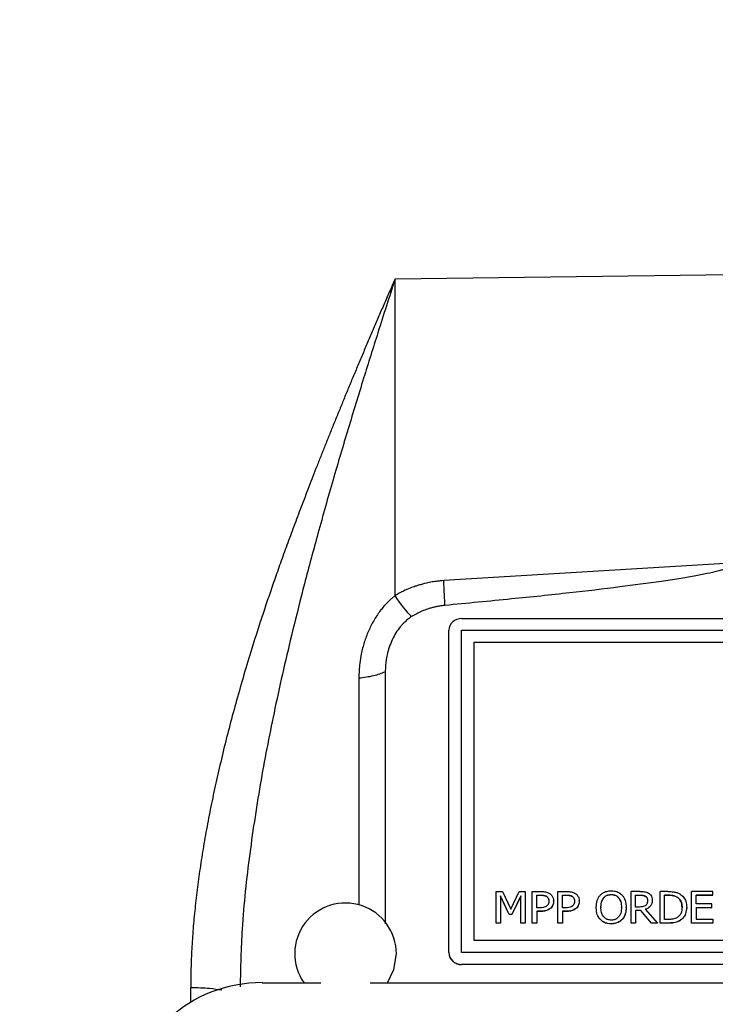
# Model space of a CAD drawing. Header units: inches. Extents: x 0.6 to 16.3, y 0.2 to 11.5.
# Tile 8 of 37: x 3 to 4.1, y 7.3 to 8.8. Entities that reach past the tile are written whole.
import ezdxf

# ---------------------------------------------------------------- set-up
doc = ezdxf.new("R2010")
doc.units = ezdxf.units.IN
doc.header["$MEASUREMENT"] = 0
doc.styles.add('SLDTEXTSTYLE0', font='TXT', dxfattribs={"width": 0.75})
doc.dimstyles.new('SLDDIMSTYLE0', dxfattribs={"dimtxt": 0.137795, "dimasz": 0.14, "dimexe": 0, "dimexo": 0.0625, "dimgap": 0.034449, "dimtad": 0, "dimdec": 1, "dimlfac": 1.5, "dimrnd": 1e-09, "dimzin": 12, "dimdsep": 46, "dimtxsty": 'SLDTEXTSTYLE0', "dimblk1": 'CLOSED', "dimblk2": 'CLOSED', "dimsah": 1, "dimcen": 0.09, "dimadec": 0, "dimazin": 3, "dimtfac": 1, "dimtdec": 1, "dimtofl": 0, "dimtmove": 0, "dimatfit": 3, "dimldrblk": 'CLOSED', "dimfxl": 0, "dimfrac": 2, "dimtolj": 1, "dimtzin": 12, "dimarcsym": 0})

# ---------------------------------------------------------------- blocks, each defined once
blk = doc.blocks.new('_Closed')
at = {"color": 0, "linetype": 'ByBlock', "lineweight": -2}
for p, q in [((-1, 0.166667), (0, 0)), ((-1, 0.166667), (-1, -0.166667)), ((0, 0), (-1, -0.166667)), ((0, 0), (-1, 0))]:
    blk.add_line(p, q, dxfattribs=at)
blk = doc.blocks.new('_D_9')
at = {"color": 7, "linetype": 'Continuous', "lineweight": 0}
for p, q in [((2.3108, 10.781), (2.2688, 10.781)), ((2.2688, 10.781), (2.2688, 10.5623)), ((2.6163, 10.781), (2.6582, 10.781)), ((2.6582, 10.781), (2.6582, 10.5623)), ((1.0852, 8.0365), (1.0852, 10.6219)), ((4.5405, 10.3604), (4.5405, 10.6219)), ((1.0852, 10.5825), (2.148, 10.5825)), ((4.5405, 10.5825), (2.7791, 10.5825)), ((2.2688, 10.5623), (2.3108, 10.5623)), ((2.6582, 10.5623), (2.6163, 10.5623))]:
    blk.add_line(p, q, dxfattribs=at)
at = {"color": 7, "linetype": 'Continuous', "lineweight": 18, "xscale": 0.14, "yscale": 0.14, "rotation": 180.0000000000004}
blk.add_blockref('_Closed', (1.0852, 10.5825), dxfattribs=at)
at = {"color": 7, "linetype": 'Continuous', "lineweight": 18, "xscale": 0.14, "yscale": 0.14}
blk.add_blockref('_Closed', (4.5405, 10.5825), dxfattribs=at)
at = {"color": 7, "linetype": 'Continuous', "lineweight": 18, "char_height": 0.1378, "attachment_point": 1, "style": 'SLDTEXTSTYLE0'}
for s, insert in [('132', (2.3108, 10.7399)), ('5.2', (2.3363, 10.5337))]:
    blk.add_mtext(s, dxfattribs=dict(at, insert=insert))

msp = doc.modelspace()

# ---------------------------------------------------------------- linework, layer by layer
at = {"color": 7, "linetype": 'Continuous', "lineweight": 25}
for p, q in [((4.1521, 8.4354), (3.6217, 8.4287)), ((3.6217, 7.9302), (3.6217, 8.4287)), ((4.1587, 7.9821), (3.6983, 7.9538)), ((3.7263, 7.8941), (5.353, 7.8941)), ((3.7063, 7.3682), (3.7063, 7.8754)), ((3.7263, 7.3684), (3.7263, 7.8757)), ((3.7263, 7.8757), (5.353, 7.8757)), ((3.7463, 7.857), (5.333, 7.857)), ((3.7463, 7.3871), (3.7463, 7.857)), ((3.7463, 7.8567), (5.333, 7.8567)), ((3.6063, 7.8104), (3.6063, 7.4135)), ((3.7811, 7.4145), (3.7811, 7.4643)), ((3.7811, 7.4643), (3.7908, 7.4643)), ((3.7908, 7.4643), (3.8041, 7.4366)), ((3.8041, 7.4366), (3.817, 7.4643)), ((3.817, 7.4643), (3.8268, 7.4643)), ((3.8268, 7.4643), (3.8268, 7.4145)), ((3.8376, 7.4145), (3.8376, 7.4643)), ((3.8376, 7.4643), (3.851, 7.4643)), ((3.8781, 7.4145), (3.8781, 7.4643)), ((3.8781, 7.4643), (3.8915, 7.4643)), ((3.962, 7.4596), (3.962, 7.4594)), ((3.9933, 7.4145), (3.9933, 7.4643)), ((4.0071, 7.4643), (3.9933, 7.4643)), ((4.051, 7.4643), (4.0388, 7.4643)), ((4.0388, 7.4145), (4.0388, 7.4643)), ((4.0886, 7.4145), (4.0886, 7.4643)), ((4.122, 7.4643), (4.0886, 7.4643)), ((4.122, 7.4584), (4.122, 7.4643)), ((3.8015, 7.4282), (3.7877, 7.4574)), ((3.7877, 7.4574), (3.7877, 7.4145)), ((3.8015, 7.428), (3.7877, 7.4571)), ((3.8197, 7.4574), (3.8058, 7.4282)), ((3.8197, 7.4571), (3.8058, 7.428)), ((3.8197, 7.4145), (3.8197, 7.4574)), ((3.8447, 7.4586), (3.8506, 7.4586)), ((3.8447, 7.4387), (3.8447, 7.4586)), ((3.8447, 7.4583), (3.8506, 7.4583)), ((3.8506, 7.4586), (3.8506, 7.4583)), ((3.8601, 7.4567), (3.8601, 7.4564)), ((3.8639, 7.4488), (3.8639, 7.4491)), ((3.8713, 7.449), (3.8713, 7.4493)), ((3.8852, 7.4586), (3.891, 7.4586)), ((3.8852, 7.4387), (3.8852, 7.4586)), ((3.8852, 7.4583), (3.891, 7.4583)), ((3.891, 7.4586), (3.891, 7.4583)), ((3.9005, 7.4567), (3.9005, 7.4564)), ((3.9044, 7.4488), (3.9044, 7.4491)), ((3.9118, 7.449), (3.9118, 7.4493)), ((3.9502, 7.4544), (3.9502, 7.4542)), ((3.9738, 7.4544), (3.9738, 7.4542)), ((4.0004, 7.4586), (4.0075, 7.4586)), ((4.0004, 7.4398), (4.0004, 7.4586)), ((4.0004, 7.4583), (4.0075, 7.4583)), ((4.0075, 7.4586), (4.0075, 7.4583)), ((4.0159, 7.4569), (4.0159, 7.4566)), ((4.0193, 7.45), (4.0193, 7.4502)), ((4.0267, 7.4505), (4.0267, 7.4508)), ((4.0459, 7.4586), (4.0513, 7.4586)), ((4.0459, 7.4202), (4.0459, 7.4586)), ((4.0513, 7.4583), (4.0459, 7.4583)), ((4.0513, 7.4586), (4.0513, 7.4583)), ((4.0654, 7.4556), (4.0654, 7.4553)), ((4.0957, 7.4448), (4.0957, 7.4584)), ((4.0957, 7.4584), (4.122, 7.4584)), ((4.122, 7.4582), (4.0957, 7.4582)), ((4.1202, 7.4448), (4.0957, 7.4448)), ((4.1202, 7.4389), (4.1202, 7.4448)), ((4.122, 7.4582), (4.122, 7.4584)), ((3.8058, 7.4282), (3.8015, 7.4282)), ((3.8015, 7.428), (3.8015, 7.4282)), ((3.8058, 7.428), (3.8015, 7.428)), ((3.8058, 7.428), (3.8058, 7.4282)), ((3.8495, 7.4387), (3.8447, 7.4387)), ((3.8507, 7.4331), (3.8447, 7.4331)), ((3.8447, 7.4331), (3.8447, 7.4145)), ((3.8507, 7.4328), (3.8447, 7.4328)), ((3.8507, 7.4328), (3.8507, 7.4331)), ((3.8667, 7.438), (3.8667, 7.4382)), ((3.89, 7.4387), (3.8852, 7.4387)), ((3.8912, 7.4331), (3.8852, 7.4331)), ((3.8852, 7.4331), (3.8852, 7.4145)), ((3.8912, 7.4328), (3.8852, 7.4328)), ((3.8912, 7.4328), (3.8912, 7.4331)), ((3.9071, 7.438), (3.9071, 7.4382)), ((3.9384, 7.4391), (3.9384, 7.4394)), ((3.9458, 7.4394), (3.9458, 7.4391)), ((3.9782, 7.4391), (3.9782, 7.4394)), ((3.9856, 7.4391), (3.9856, 7.4394)), ((4.0066, 7.4398), (4.0004, 7.4398)), ((4.0085, 7.4343), (4.0004, 7.4343)), ((4.0004, 7.4343), (4.0004, 7.4145)), ((4.0085, 7.4341), (4.0004, 7.4341)), ((4.0254, 7.4145), (4.0085, 7.4343)), ((4.0085, 7.4341), (4.0085, 7.4343)), ((4.0254, 7.4143), (4.0085, 7.4341)), ((4.0156, 7.4362), (4.0346, 7.4145)), ((4.0735, 7.4392), (4.0735, 7.4394)), ((4.0809, 7.4391), (4.0809, 7.4393)), ((4.0957, 7.4389), (4.1202, 7.4389)), ((4.0957, 7.4389), (4.0957, 7.4204)), ((4.1202, 7.4386), (4.0957, 7.4386)), ((4.1202, 7.4386), (4.1202, 7.4389)), ((3.7877, 7.4145), (3.7811, 7.4145)), ((3.7811, 7.4143), (3.7811, 7.4145)), ((3.7877, 7.4143), (3.7811, 7.4143)), ((3.7877, 7.4143), (3.7877, 7.4145)), ((3.8268, 7.4145), (3.8197, 7.4145)), ((3.8197, 7.4143), (3.8197, 7.4145)), ((3.8268, 7.4143), (3.8197, 7.4143)), ((3.8268, 7.4143), (3.8268, 7.4145)), ((3.8447, 7.4145), (3.8376, 7.4145)), ((3.8376, 7.4143), (3.8376, 7.4145)), ((3.8447, 7.4143), (3.8376, 7.4143)), ((3.8447, 7.4143), (3.8447, 7.4145)), ((3.8852, 7.4145), (3.8781, 7.4145)), ((3.8781, 7.4143), (3.8781, 7.4145)), ((3.8852, 7.4143), (3.8781, 7.4143)), ((3.8852, 7.4143), (3.8852, 7.4145)), ((3.9448, 7.42), (3.9448, 7.4202)), ((3.962, 7.4132), (3.962, 7.4134)), ((3.9792, 7.42), (3.9792, 7.4202)), ((4.0004, 7.4145), (3.9933, 7.4145)), ((3.9933, 7.4143), (3.9933, 7.4145)), ((4.0004, 7.4143), (3.9933, 7.4143)), ((4.0004, 7.4143), (4.0004, 7.4145)), ((4.0346, 7.4145), (4.0254, 7.4145)), ((4.0254, 7.4143), (4.0254, 7.4145)), ((4.0346, 7.4143), (4.0254, 7.4143)), ((4.0346, 7.4143), (4.0346, 7.4145)), ((4.0511, 7.4145), (4.0388, 7.4145)), ((4.0388, 7.4143), (4.0388, 7.4145)), ((4.0511, 7.4143), (4.0388, 7.4143)), ((4.0513, 7.4202), (4.0459, 7.4202)), ((4.0511, 7.4143), (4.0511, 7.4145)), ((4.07, 7.4182), (4.07, 7.4185)), ((4.122, 7.4145), (4.0886, 7.4145)), ((4.0886, 7.4143), (4.0886, 7.4145)), ((4.122, 7.4143), (4.0886, 7.4143)), ((4.0957, 7.4204), (4.122, 7.4204)), ((4.122, 7.4204), (4.122, 7.4145)), ((4.122, 7.4143), (4.122, 7.4145)), ((5.333, 7.3871), (3.7463, 7.3871)), ((3.7063, 7.3679), (3.7063, 7.3682)), ((5.353, 7.3684), (3.7263, 7.3684)), ((3.7263, 7.3684), (3.7263, 7.3682)), ((5.353, 7.3682), (3.7263, 7.3682)), ((5.353, 7.3495), (3.7263, 7.3495)), ((3.7263, 7.3493), (3.7263, 7.3495)), ((5.353, 7.3493), (3.7263, 7.3493)), ((3.4127, 7.3206), (3.5051, 7.3206)), ((3.5826, 7.3206), (5.4984, 7.3206))]:
    msp.add_line(p, q, dxfattribs=at)
at = {"color": 8, "linetype": 'Continuous', "lineweight": 25}
for p, q in [((3.5646, 7.8006), (3.5646, 7.4433)), ((3.3, 7.2898), (3.3, 7.3132))]:
    msp.add_line(p, q, dxfattribs=at)
at = {"color": 7, "linetype": 'Continuous', "lineweight": 25, "flags": 128}
msp.add_lwpolyline([(3.6097, 7.3206), (3.6199, 7.3413), (3.6238, 7.3661)], dxfattribs=at)
at = {"color": 7, "linetype": 'Continuous', "lineweight": 25}
for centre, radius, start, end in [((3.7257, 7.8747), 0.0194, 88.1002, 177.965), ((3.5438, 7.3661), 0.08, 0, 214.6193), ((3.7257, 7.3689), 0.0194, 182.035, 271.8998), ((3.7257, 7.3686), 0.0194, 182.035, 271.8998)]:
    msp.add_arc(centre, radius, start, end, dxfattribs=at)
msp.add_ellipse((3.4191, 7.1222), major_axis=(0.2087, -0.0437), ratio=0.927683, start_param=1.792973, end_param=3.333612, dxfattribs=at)
for points, knots in [([(3.6217, 8.4287), (3.6187, 8.4219), (3.6127, 8.4084), (3.6039, 8.3882), (3.5953, 8.3682), (3.5868, 8.3485), (3.5785, 8.3289), (3.5703, 8.3096), (3.5623, 8.2906), (3.5544, 8.2717), (3.5467, 8.2532), (3.5392, 8.2348), (3.5318, 8.2168), (3.5246, 8.199), (3.5175, 8.1814), (3.5106, 8.1641), (3.5039, 8.1471), (3.4973, 8.1303), (3.4909, 8.1139), (3.4846, 8.0977), (3.4785, 8.0817), (3.4725, 8.0661), (3.4667, 8.0507), (3.4611, 8.0356), (3.4556, 8.0208), (3.4503, 8.0063), (3.4451, 7.9921), (3.4401, 7.9781), (3.4353, 7.9645), (3.4306, 7.9512), (3.4261, 7.9381), (3.4217, 7.9253), (3.4175, 7.9129), (3.4135, 7.9007), (3.4063, 7.8788), (3.3963, 7.8473), (3.3839, 7.8062), (3.3723, 7.7658), (3.3616, 7.7263), (3.3517, 7.6874), (3.3428, 7.6494), (3.3346, 7.6121), (3.3273, 7.5757), (3.3209, 7.54), (3.3153, 7.5052), (3.3106, 7.4712), (3.3067, 7.438), (3.3037, 7.4056), (3.3016, 7.374), (3.3002, 7.3433), (3.3001, 7.3231), (3.3, 7.3132)], [0, 0, 0, 0, 0.019827, 0.039363, 0.058607, 0.07756, 0.096222, 0.114593, 0.132673, 0.150463, 0.167962, 0.185171, 0.20209, 0.218719, 0.235058, 0.251107, 0.266867, 0.282337, 0.297519, 0.312411, 0.327014, 0.341329, 0.355355, 0.369092, 0.382542, 0.395703, 0.408577, 0.421163, 0.433461, 0.445472, 0.457196, 0.468634, 0.479785, 0.490649, 0.501227, 0.538318, 0.574575, 0.610004, 0.644615, 0.678417, 0.711418, 0.743629, 0.77506, 0.805723, 0.83563, 0.864794, 0.893229, 0.92095, 0.947974, 0.974317, 1, 1, 1, 1]), ([(4.1587, 7.9821), (4.1587, 7.9818), (4.1586, 7.9813), (4.1582, 7.9805), (4.1576, 7.9797), (4.1568, 7.9789), (4.1558, 7.9781), (4.1545, 7.9773), (4.153, 7.9765), (4.1513, 7.9757), (4.1494, 7.9749), (4.1472, 7.974), (4.1448, 7.9732), (4.1422, 7.9723), (4.1393, 7.9714), (4.1362, 7.9705), (4.1329, 7.9696), (4.1252, 7.9676), (4.1117, 7.9646), (4.0914, 7.9607), (4.0675, 7.9566), (4.0285, 7.9507), (3.9713, 7.9431), (3.8927, 7.9339), (3.8009, 7.9243), (3.7352, 7.9181), (3.7002, 7.9148)], [0, 0, 0, 0, 0.001753, 0.003661, 0.005827, 0.00832, 0.011186, 0.014454, 0.018147, 0.022276, 0.026854, 0.031886, 0.037379, 0.043337, 0.049764, 0.056661, 0.064031, 0.071875, 0.108516, 0.15287, 0.204977, 0.264856, 0.40639, 0.576068, 0.773929, 1, 1, 1, 1]), ([(3.6983, 7.9538), (3.6965, 7.9537), (3.6925, 7.9534), (3.6858, 7.9526), (3.6763, 7.9511), (3.667, 7.949), (3.6589, 7.9467), (3.6525, 7.9446), (3.6446, 7.9417), (3.6338, 7.9371), (3.626, 7.9327), (3.6217, 7.9302)], [0, 0, 0, 0, 0.065823, 0.148518, 0.249039, 0.418916, 0.500047, 0.56293, 0.66709, 0.81291, 1, 1, 1, 1]), ([(3.6217, 7.9302), (3.6203, 7.9291), (3.6175, 7.9268), (3.6133, 7.9231), (3.6082, 7.918), (3.603, 7.9122), (3.5976, 7.9053), (3.5927, 7.8983), (3.588, 7.8906), (3.5837, 7.8826), (3.5784, 7.8714), (3.5741, 7.8596), (3.5706, 7.8476), (3.568, 7.8366), (3.5654, 7.8209), (3.5649, 7.8083), (3.5646, 7.8006)], [0, 0, 0, 0, 0.035713, 0.073043, 0.113112, 0.179799, 0.230692, 0.290891, 0.351943, 0.413833, 0.47654, 0.604261, 0.66922, 0.734693, 0.838329, 1, 1, 1, 1]), ([(3.7002, 7.9148), (3.6983, 7.9146), (3.6946, 7.9142), (3.6891, 7.9133), (3.6836, 7.9121), (3.6781, 7.9107), (3.6716, 7.9087), (3.6641, 7.9058), (3.6557, 7.9018), (3.6504, 7.8987), (3.6478, 7.8971)], [0, 0, 0, 0, 0.100333, 0.200258, 0.300021, 0.399868, 0.500044, 0.666793, 0.833062, 1, 1, 1, 1]), ([(3.6478, 7.8971), (3.6467, 7.8964), (3.6445, 7.895), (3.6414, 7.8926), (3.6384, 7.89), (3.6355, 7.8873), (3.6326, 7.8843), (3.6283, 7.8792), (3.6228, 7.8715), (3.6171, 7.8608), (3.6124, 7.8491), (3.6093, 7.8381), (3.6075, 7.8281), (3.6065, 7.8193), (3.6064, 7.8133), (3.6063, 7.8104)], [0, 0, 0, 0, 0.037446, 0.07543, 0.114078, 0.153508, 0.193832, 0.235154, 0.351752, 0.47384, 0.600533, 0.73025, 0.819849, 0.909627, 1, 1, 1, 1]), ([(3.5646, 7.8006), (3.5728, 7.8014), (3.5806, 7.8026), (3.5947, 7.8059), (3.6011, 7.808), (3.6063, 7.8104)], [0, 0, 0, 0, 0.5, 0.5, 1, 1, 1, 1]), ([(3.851, 7.4643), (3.853, 7.4642), (3.8571, 7.4641), (3.8619, 7.463), (3.8643, 7.4616), (3.865, 7.4612)], [0, 0, 0, 0, 0.418669, 0.840635, 1, 1, 1, 1]), ([(3.865, 7.4612), (3.8662, 7.4602), (3.8688, 7.4582), (3.871, 7.4539), (3.8712, 7.4508), (3.8713, 7.4493)], [0, 0, 0, 0, 0.332227, 0.665173, 1, 1, 1, 1]), ([(3.8915, 7.4643), (3.8935, 7.4642), (3.8976, 7.4641), (3.9024, 7.463), (3.9048, 7.4616), (3.9054, 7.4612)], [0, 0, 0, 0, 0.418669, 0.840635, 1, 1, 1, 1]), ([(3.9054, 7.4612), (3.9067, 7.4602), (3.9092, 7.4582), (3.9115, 7.4539), (3.9117, 7.4508), (3.9118, 7.4493)], [0, 0, 0, 0, 0.332227, 0.665173, 1, 1, 1, 1]), ([(3.9448, 7.4586), (3.946, 7.4597), (3.9489, 7.4623), (3.9549, 7.4649), (3.9596, 7.4652), (3.962, 7.4653)], [0, 0, 0, 0, 0.264089, 0.628576, 1, 1, 1, 1]), ([(3.9502, 7.4544), (3.9512, 7.4555), (3.9533, 7.4577), (3.9577, 7.4594), (3.9606, 7.4595), (3.962, 7.4596)], [0, 0, 0, 0, 0.346115, 0.694283, 1, 1, 1, 1]), ([(3.9502, 7.4542), (3.9512, 7.4553), (3.9533, 7.4575), (3.9577, 7.4591), (3.9606, 7.4593), (3.962, 7.4594)], [0, 0, 0, 0, 0.346115, 0.694283, 1, 1, 1, 1]), ([(3.962, 7.4653), (3.9637, 7.4653), (3.9678, 7.4651), (3.9741, 7.463), (3.9775, 7.46), (3.9792, 7.4586)], [0, 0, 0, 0, 0.265818, 0.65509, 1, 1, 1, 1]), ([(3.962, 7.4596), (3.9638, 7.4595), (3.9671, 7.4592), (3.9712, 7.4572), (3.973, 7.4553), (3.9738, 7.4544)], [0, 0, 0, 0, 0.397274, 0.731601, 1, 1, 1, 1]), ([(3.962, 7.4594), (3.9638, 7.4592), (3.9671, 7.459), (3.9712, 7.4569), (3.973, 7.455), (3.9738, 7.4542)], [0, 0, 0, 0, 0.397274, 0.731601, 1, 1, 1, 1]), ([(4.0071, 7.4643), (4.0093, 7.4642), (4.0128, 7.4642), (4.0174, 7.4634), (4.0196, 7.4622), (4.0206, 7.4617)], [0, 0, 0, 0, 0.483407, 0.735045, 1, 1, 1, 1]), ([(4.0206, 7.4617), (4.0219, 7.4608), (4.0243, 7.459), (4.0264, 7.4551), (4.0266, 7.4522), (4.0267, 7.4508)], [0, 0, 0, 0, 0.332483, 0.66621, 1, 1, 1, 1]), ([(4.051, 7.4643), (4.0542, 7.4642), (4.0591, 7.4641), (4.0655, 7.4626), (4.0686, 7.4611), (4.0701, 7.4603)], [0, 0, 0, 0, 0.482857, 0.736481, 1, 1, 1, 1]), ([(4.0701, 7.4603), (4.0721, 7.4588), (4.0762, 7.4556), (4.0802, 7.4482), (4.0807, 7.4425), (4.0809, 7.4393)], [0, 0, 0, 0, 0.303216, 0.606125, 1, 1, 1, 1]), ([(3.8506, 7.4586), (3.8522, 7.4585), (3.8546, 7.4585), (3.8578, 7.4578), (3.8593, 7.457), (3.8601, 7.4567)], [0, 0, 0, 0, 0.4835656, 0.7361587, 1, 1, 1, 1]), ([(3.8506, 7.4583), (3.8522, 7.4583), (3.8546, 7.4582), (3.8578, 7.4576), (3.8593, 7.4568), (3.8601, 7.4564)], [0, 0, 0, 0, 0.4835656, 0.7361587, 1, 1, 1, 1]), ([(3.8601, 7.4567), (3.8608, 7.4561), (3.8623, 7.455), (3.8637, 7.4523), (3.8638, 7.4503), (3.8639, 7.4491)], [0, 0, 0, 0, 0.294213, 0.588988, 1, 1, 1, 1]), ([(3.8601, 7.4564), (3.8608, 7.4559), (3.8623, 7.4548), (3.8637, 7.4521), (3.8638, 7.45), (3.8639, 7.4488)], [0, 0, 0, 0, 0.294213, 0.588988, 1, 1, 1, 1]), ([(3.8639, 7.4491), (3.8639, 7.4484), (3.8638, 7.4466), (3.863, 7.4439), (3.8615, 7.4424), (3.8609, 7.4417)], [0, 0, 0, 0, 0.261236, 0.66725, 1, 1, 1, 1]), ([(3.8713, 7.4493), (3.8713, 7.4482), (3.8711, 7.4453), (3.8695, 7.4413), (3.8675, 7.4391), (3.8667, 7.4382)], [0, 0, 0, 0, 0.266723, 0.716133, 1, 1, 1, 1]), ([(3.8713, 7.449), (3.8713, 7.448), (3.8711, 7.4451), (3.8695, 7.4411), (3.8675, 7.4388), (3.8667, 7.438)], [0, 0, 0, 0, 0.266723, 0.716133, 1, 1, 1, 1]), ([(3.891, 7.4586), (3.8926, 7.4585), (3.895, 7.4585), (3.8983, 7.4578), (3.8998, 7.457), (3.9005, 7.4567)], [0, 0, 0, 0, 0.4835656, 0.7361587, 1, 1, 1, 1]), ([(3.891, 7.4583), (3.8926, 7.4583), (3.895, 7.4582), (3.8983, 7.4576), (3.8998, 7.4568), (3.9005, 7.4564)], [0, 0, 0, 0, 0.4835656, 0.7361587, 1, 1, 1, 1]), ([(3.9005, 7.4567), (3.9013, 7.4561), (3.9027, 7.455), (3.9041, 7.4523), (3.9043, 7.4503), (3.9044, 7.4491)], [0, 0, 0, 0, 0.294213, 0.588988, 1, 1, 1, 1]), ([(3.9005, 7.4564), (3.9013, 7.4559), (3.9027, 7.4548), (3.9041, 7.4521), (3.9043, 7.45), (3.9044, 7.4488)], [0, 0, 0, 0, 0.294213, 0.588988, 1, 1, 1, 1]), ([(3.9044, 7.4491), (3.9044, 7.4484), (3.9043, 7.4466), (3.9034, 7.4439), (3.902, 7.4424), (3.9014, 7.4417)], [0, 0, 0, 0, 0.261236, 0.66725, 1, 1, 1, 1]), ([(3.9118, 7.4493), (3.9117, 7.4482), (3.9115, 7.4453), (3.91, 7.4413), (3.9079, 7.4391), (3.9071, 7.4382)], [0, 0, 0, 0, 0.266723, 0.716133, 1, 1, 1, 1]), ([(3.9118, 7.449), (3.9117, 7.448), (3.9115, 7.4451), (3.91, 7.4411), (3.9079, 7.4388), (3.9071, 7.438)], [0, 0, 0, 0, 0.266723, 0.716133, 1, 1, 1, 1]), ([(3.9384, 7.4394), (3.9386, 7.443), (3.939, 7.4482), (3.9417, 7.4547), (3.9438, 7.4573), (3.9448, 7.4586)], [0, 0, 0, 0, 0.5291713, 0.7603021, 1, 1, 1, 1]), ([(3.9458, 7.4394), (3.9459, 7.4413), (3.946, 7.4446), (3.9472, 7.4498), (3.9491, 7.4527), (3.9502, 7.4544)], [0, 0, 0, 0, 0.3698303, 0.6253826, 1, 1, 1, 1]), ([(3.9458, 7.4391), (3.9459, 7.4411), (3.946, 7.4444), (3.9472, 7.4496), (3.9491, 7.4525), (3.9502, 7.4542)], [0, 0, 0, 0, 0.36983, 0.625383, 1, 1, 1, 1]), ([(3.9738, 7.4544), (3.975, 7.4524), (3.977, 7.4491), (3.978, 7.4439), (3.9781, 7.4409), (3.9782, 7.4394)], [0, 0, 0, 0, 0.434799, 0.714382, 1, 1, 1, 1]), ([(3.9738, 7.4542), (3.975, 7.4522), (3.977, 7.4489), (3.978, 7.4436), (3.9781, 7.4407), (3.9782, 7.4391)], [0, 0, 0, 0, 0.434799, 0.714382, 1, 1, 1, 1]), ([(3.9792, 7.4586), (3.9802, 7.4573), (3.9831, 7.4535), (3.9852, 7.4467), (3.9855, 7.4415), (3.9856, 7.4394)], [0, 0, 0, 0, 0.239033, 0.684846, 1, 1, 1, 1]), ([(4.0075, 7.4586), (4.0089, 7.4585), (4.011, 7.4585), (4.0139, 7.4579), (4.0153, 7.4572), (4.0159, 7.4569)], [0, 0, 0, 0, 0.483708, 0.736482, 1, 1, 1, 1]), ([(4.0075, 7.4583), (4.0089, 7.4583), (4.011, 7.4582), (4.0139, 7.4576), (4.0153, 7.457), (4.0159, 7.4566)], [0, 0, 0, 0, 0.483708, 0.736482, 1, 1, 1, 1]), ([(4.0267, 7.4508), (4.0266, 7.4489), (4.0263, 7.4456), (4.0237, 7.4412), (4.0201, 7.438), (4.0171, 7.4368), (4.0156, 7.4362)], [0, 0, 0, 0, 0.2849063, 0.5249079, 0.7639874, 1, 1, 1, 1]), ([(4.0267, 7.4505), (4.0266, 7.4487), (4.0263, 7.4453), (4.0237, 7.441), (4.0201, 7.4378), (4.0171, 7.4365), (4.0156, 7.4359)], [0, 0, 0, 0, 0.284906, 0.524908, 0.763987, 1, 1, 1, 1]), ([(4.0159, 7.4569), (4.0166, 7.4564), (4.0178, 7.4554), (4.0191, 7.4531), (4.0192, 7.4513), (4.0193, 7.4502)], [0, 0, 0, 0, 0.298018, 0.596766, 1, 1, 1, 1]), ([(4.0159, 7.4566), (4.0166, 7.4561), (4.0178, 7.4552), (4.0191, 7.4528), (4.0192, 7.451), (4.0193, 7.45)], [0, 0, 0, 0, 0.298018, 0.596766, 1, 1, 1, 1]), ([(4.0193, 7.4502), (4.0192, 7.4489), (4.0191, 7.4468), (4.0179, 7.4441), (4.0168, 7.443), (4.0163, 7.4424)], [0, 0, 0, 0, 0.481916, 0.732223, 1, 1, 1, 1]), ([(4.0513, 7.4586), (4.0529, 7.4585), (4.0559, 7.4585), (4.0607, 7.4577), (4.0637, 7.4564), (4.0654, 7.4556)], [0, 0, 0, 0, 0.328592, 0.607226, 1, 1, 1, 1]), ([(4.0654, 7.4553), (4.064, 7.456), (4.0613, 7.4573), (4.0565, 7.4582), (4.0533, 7.4583), (4.0513, 7.4583)], [0, 0, 0, 0, 0.330167, 0.604832, 1, 1, 1, 1]), ([(4.0654, 7.4556), (4.0668, 7.4546), (4.0697, 7.4526), (4.0726, 7.4475), (4.0734, 7.4429), (4.0735, 7.44), (4.0735, 7.4394)], [0, 0, 0, 0, 0.263578, 0.527037, 0.909968, 1, 1, 1, 1]), ([(4.0735, 7.4392), (4.0734, 7.4416), (4.0731, 7.4454), (4.0709, 7.4503), (4.0684, 7.4534), (4.0663, 7.4548), (4.0654, 7.4553)], [0, 0, 0, 0, 0.383177, 0.614913, 0.847549, 1, 1, 1, 1]), ([(3.8609, 7.4417), (3.8601, 7.4411), (3.8584, 7.4397), (3.8543, 7.4388), (3.8513, 7.4387), (3.8495, 7.4387)], [0, 0, 0, 0, 0.2492636, 0.5649055, 1, 1, 1, 1]), ([(3.8667, 7.4382), (3.8655, 7.4373), (3.8627, 7.4351), (3.8571, 7.4333), (3.8529, 7.4331), (3.8507, 7.4331)], [0, 0, 0, 0, 0.262955, 0.622882, 1, 1, 1, 1]), ([(3.8667, 7.438), (3.8655, 7.4371), (3.8627, 7.4349), (3.8571, 7.433), (3.8529, 7.4329), (3.8507, 7.4328)], [0, 0, 0, 0, 0.262955, 0.622882, 1, 1, 1, 1]), ([(3.9014, 7.4417), (3.9006, 7.4411), (3.8988, 7.4397), (3.8948, 7.4388), (3.8917, 7.4387), (3.89, 7.4387)], [0, 0, 0, 0, 0.2492636, 0.5649055, 1, 1, 1, 1]), ([(3.9071, 7.4382), (3.9059, 7.4373), (3.9032, 7.4351), (3.8976, 7.4333), (3.8933, 7.4331), (3.8912, 7.4331)], [0, 0, 0, 0, 0.2629553, 0.6228823, 1, 1, 1, 1]), ([(3.9071, 7.438), (3.9059, 7.4371), (3.9032, 7.4349), (3.8976, 7.433), (3.8933, 7.4329), (3.8912, 7.4328)], [0, 0, 0, 0, 0.262955, 0.622882, 1, 1, 1, 1]), ([(3.9448, 7.4202), (3.9437, 7.4215), (3.9409, 7.4251), (3.9387, 7.4319), (3.9385, 7.4371), (3.9384, 7.4394)], [0, 0, 0, 0, 0.233288, 0.66155, 1, 1, 1, 1]), ([(3.9448, 7.42), (3.9437, 7.4213), (3.9409, 7.4249), (3.9387, 7.4316), (3.9385, 7.4368), (3.9384, 7.4391)], [0, 0, 0, 0, 0.233288, 0.66155, 1, 1, 1, 1]), ([(3.962, 7.4192), (3.9603, 7.4193), (3.9567, 7.4195), (3.9523, 7.422), (3.9487, 7.4259), (3.9462, 7.4318), (3.9459, 7.4366), (3.9458, 7.4394)], [0, 0, 0, 0, 0.170944, 0.343111, 0.49388, 0.708299, 1, 1, 1, 1]), ([(3.9782, 7.4394), (3.978, 7.4363), (3.9777, 7.4313), (3.9747, 7.425), (3.9707, 7.4212), (3.9661, 7.4194), (3.9632, 7.4192), (3.962, 7.4192)], [0, 0, 0, 0, 0.327834, 0.521288, 0.71629, 0.883753, 1, 1, 1, 1]), ([(3.9856, 7.4394), (3.9855, 7.4373), (3.9853, 7.4334), (3.9837, 7.4273), (3.9816, 7.4229), (3.9795, 7.4206), (3.9792, 7.4202)], [0, 0, 0, 0, 0.309505, 0.560936, 0.927066, 1, 1, 1, 1]), ([(3.9856, 7.4391), (3.9855, 7.437), (3.9853, 7.4332), (3.9837, 7.427), (3.9816, 7.4227), (3.9795, 7.4204), (3.9792, 7.42)], [0, 0, 0, 0, 0.3095053, 0.5609355, 0.927066, 1, 1, 1, 1]), ([(4.0163, 7.4424), (4.0156, 7.4419), (4.0139, 7.4406), (4.0105, 7.44), (4.008, 7.4399), (4.0066, 7.4398)], [0, 0, 0, 0, 0.2693824, 0.6122224, 1, 1, 1, 1]), ([(4.0735, 7.4394), (4.0733, 7.4363), (4.073, 7.4318), (4.0698, 7.4264), (4.0674, 7.4245), (4.0661, 7.4235)], [0, 0, 0, 0, 0.510446, 0.744064, 1, 1, 1, 1]), ([(4.0809, 7.4393), (4.0805, 7.4359), (4.0799, 7.4298), (4.0755, 7.4226), (4.0716, 7.4197), (4.07, 7.4185)], [0, 0, 0, 0, 0.426349, 0.755607, 1, 1, 1, 1]), ([(4.0809, 7.4391), (4.0805, 7.4357), (4.0799, 7.4296), (4.0755, 7.4224), (4.0716, 7.4195), (4.07, 7.4182)], [0, 0, 0, 0, 0.426349, 0.755607, 1, 1, 1, 1]), ([(3.962, 7.4134), (3.9603, 7.4135), (3.9561, 7.4137), (3.9498, 7.4157), (3.9464, 7.4188), (3.9448, 7.4202)], [0, 0, 0, 0, 0.265205, 0.65497, 1, 1, 1, 1]), ([(3.962, 7.4132), (3.9603, 7.4133), (3.9561, 7.4135), (3.9498, 7.4155), (3.9464, 7.4185), (3.9448, 7.42)], [0, 0, 0, 0, 0.265205, 0.65497, 1, 1, 1, 1]), ([(3.9792, 7.4202), (3.978, 7.4191), (3.9752, 7.4166), (3.9693, 7.4139), (3.9645, 7.4136), (3.962, 7.4134)], [0, 0, 0, 0, 0.2570774, 0.6058024, 1, 1, 1, 1]), ([(3.9792, 7.42), (3.978, 7.4189), (3.9752, 7.4163), (3.9693, 7.4137), (3.9645, 7.4134), (3.962, 7.4132)], [0, 0, 0, 0, 0.2570774, 0.6058024, 1, 1, 1, 1]), ([(4.07, 7.4185), (4.0683, 7.4176), (4.064, 7.4154), (4.0574, 7.4146), (4.0528, 7.4145), (4.0511, 7.4145)], [0, 0, 0, 0, 0.293646, 0.746686, 1, 1, 1, 1]), ([(4.07, 7.4182), (4.0683, 7.4174), (4.064, 7.4151), (4.0574, 7.4143), (4.0528, 7.4143), (4.0511, 7.4143)], [0, 0, 0, 0, 0.293646, 0.746686, 1, 1, 1, 1]), ([(4.0661, 7.4235), (4.0648, 7.4228), (4.0615, 7.421), (4.0563, 7.4203), (4.0527, 7.4202), (4.0513, 7.4202)], [0, 0, 0, 0, 0.280368, 0.740352, 1, 1, 1, 1])]:
    msp.add_open_spline(points, degree=3, knots=knots, dxfattribs=at)
at = {"color": 8, "linetype": 'Continuous', "lineweight": 25}
for points, knots in [([(3.6217, 8.4287), (3.6127, 8.4007), (3.5961, 8.349), (3.5714, 8.2702), (3.5478, 8.193), (3.5237, 8.1115), (3.5007, 8.0302), (3.4795, 7.9509), (3.4564, 7.8593), (3.4328, 7.7565), (3.4099, 7.6393), (3.3921, 7.5233), (3.3802, 7.4145), (3.3785, 7.3446), (3.3778, 7.3143)], [0, 0, 0, 0, 0.080301, 0.147813, 0.222224, 0.296241, 0.373145, 0.444815, 0.511253, 0.619525, 0.718469, 0.819467, 0.921931, 1, 1, 1, 1]), ([(3.3, 7.3132), (3.3103, 7.3129), (3.3287, 7.3125), (3.3429, 7.3102), (3.3491, 7.3092)], [0, 0, 0, 0, 0.562838, 1, 1, 1, 1])]:
    msp.add_open_spline(points, degree=3, knots=knots, dxfattribs=at)
at = {"color": 7, "linetype": 'Continuous', "lineweight": 25}
for points in [[(3.7002, 7.9149), (3.6998, 7.924), (3.6992, 7.9378), (3.6983, 7.9538)], [(3.6478, 7.8971), (3.6407, 7.9041), (3.6313, 7.916), (3.6217, 7.9302)]]:
    msp.add_open_spline(points, degree=3, dxfattribs=at)

# ---------------------------------------------------------------- dimensions: what is measured, and where the dimension line sits
at = {"color": 7, "linetype": 'Continuous', "lineweight": 18}
dim = msp.add_linear_dim(base=(4.5405, 10.5825), p1=(1.0852, 7.9972), p2=(4.5405, 10.3211), dimstyle='SLDDIMSTYLE0', dxfattribs=at)
dim.commit()
dim.dimension.update_dxf_attribs({"geometry": '_D_9', "text_midpoint": (2.4635, 10.5825), "dimtype": 160})

doc.saveas('drawing.dxf')
